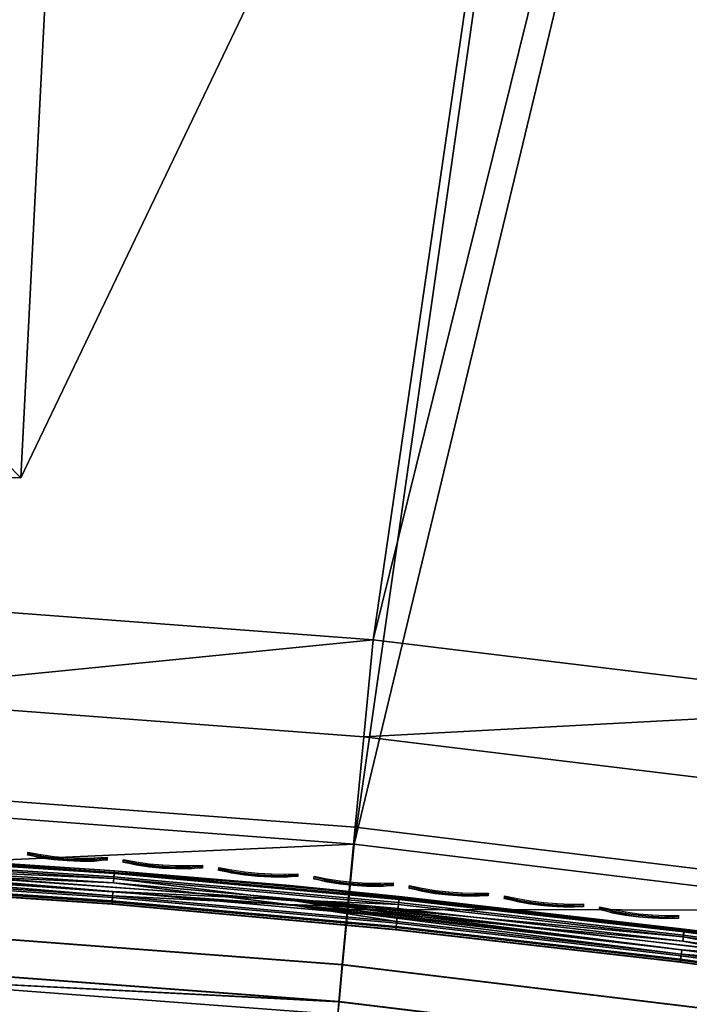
# Model space of a CAD drawing. Header units: inches. Extents: x 0 to 44.3, y -38.2 to 0.
# Tile 8 of 256: x 2.5 to 4.4, y -28.1 to -25.3. Entities that reach past the tile are written whole.
import ezdxf

# ---------------------------------------------------------------- set-up
doc = ezdxf.new("R2010")
doc.units = ezdxf.units.IN
doc.header["$LTSCALE"] = 0.03937
doc.header["$MEASUREMENT"] = 0
for name, color, linetype in [('A-FURN-3-ST', 151, 'Continuous'), ('A-FURN-3-ST-LGHW', 32, 'Continuous'), ('A-FURN-3-ST-SEAM', 250, 'Continuous'), ('A-FURN-3-STITCH', 15, 'Continuous')]:
    doc.layers.add(name, color=color, linetype=linetype)

msp = doc.modelspace()

# ---------------------------------------------------------------- meshes
at = {"layer": 'A-FURN-3-ST'}
mesh = msp.add_polyface(dxfattribs=at)
corners = [(6.711, -27.5344, 18), (14.9018, -7.4229, 18), (12.8471, -6.9097, 18), (5.1082, -27.2662, 18), (10.7749, -6.4728, 18), (8.6879, -6.1129, 18), (3.4949, -27.0709, 18), (6.5891, -5.8303, 18), (1.8744, -26.9491, 18), (4.4812, -5.6256, 18), (2.3672, -5.4989, 18), (0.25, -26.9009, 18), (13.0923, -5.8374, 5.5), (13.0839, -5.8745, 5.3087), (10.9729, -5.4295, 5.3087), (12.9806, -6.3247, 5), (10.8864, -5.8833, 5), (13.0234, -6.1382, 5.0381), (10.9223, -5.6953, 5.0381), (10.9527, -5.536, 5.1464), (13.0597, -5.9801, 5.1464), (8.7773, -5.5196, 5), (12.9107, -6.6322, 17.9625), (10.8281, -6.1931, 17.9625), (8.7307, -5.8314, 17.9625), (6.6214, -5.5475, 17.9625), (13.0842, -5.874, 17.1847), (13.0923, -5.8374, 16.9), (10.9732, -5.429, 17.1847), (13.0598, -5.9811, 17.45), (10.9528, -5.537, 17.45), (13.0208, -6.1515, 17.6778), (10.9203, -5.7087, 17.6778), (12.97, -6.3736, 17.8526), (10.8777, -5.9325, 17.8526), (8.7706, -5.5691, 17.8526), (15.057, -6.8433, 5), (6.6008, -28.1242, 5), (5.0253, -27.8604, 5), (3.4395, -27.6684, 5), (6.6562, -5.2341, 5), (1.8467, -27.5485, 5), (4.526, -5.0273, 5), (2.3897, -4.8994, 5), (0.25, -27.5009, 5)]
mesh.append_faces([[corners[k] for k in face] for face in [(0, 1, 2), (0, 2, 3), (3, 2, 4), (3, 4, 5), (3, 5, 6), (6, 5, 7), (6, 7, 8), (8, 7, 9), (8, 9, 10), (10, 11, 8), (12, 13, 14), (15, 16, 17), (17, 16, 18), (17, 18, 19, 20), (20, 19, 14, 13), (16, 21, 18), (2, 22, 4), (4, 22, 23), (4, 23, 5), (5, 23, 24), (5, 24, 7), (7, 24, 25), (26, 27, 28), (29, 26, 28, 30), (31, 29, 30, 32), (33, 31, 32, 34), (22, 33, 34, 23), (23, 34, 35, 24), (36, 37, 15), (15, 38, 16), (16, 38, 21), (21, 38, 39), (21, 39, 40), (40, 39, 41), (40, 41, 42), (42, 41, 43), (43, 41, 44)]])
mesh = msp.add_polyface(dxfattribs=at)
corners = [(8.1627, -28.4591, 5), (8.1185, -28.6453, 5.0381), (6.5652, -28.3122, 5.0381), (6.6008, -28.1242, 5), (4.9983, -28.0498, 5.0381), (5.0253, -27.8604, 5), (3.4212, -27.8588, 5.0381), (6.508, -28.6155, 5.5), (4.9551, -28.3555, 5.5), (6.5149, -28.5781, 5.3087), (4.9603, -28.3177, 5.3087), (4.9755, -28.2104, 5.1464), (6.535, -28.4715, 5.1464), (3.3921, -28.1661, 5.5), (3.3954, -28.1282, 5.3087), (3.4057, -28.0203, 5.1464), (4.9551, -28.3555, 16.9), (3.3921, -28.1661, 16.9), (6.508, -28.6155, 16.9), (6.5145, -28.5786, 17.1847), (4.9598, -28.3183, 17.1847), (9.7938, -28.5612, 17.9625), (9.8719, -28.2874, 18), (8.2345, -28.1521, 17.9625), (8.3, -27.875, 18), (6.6582, -27.8141, 17.9625), (6.711, -27.5344, 18), (5.0683, -27.548, 17.9625), (5.1082, -27.2662, 18), (3.4679, -27.3543, 17.9625), (9.7209, -28.8163, 17.8526), (8.1734, -28.4102, 17.8526), (6.609, -28.0748, 17.8526), (5.0311, -27.8107, 17.8526), (3.4428, -27.6185, 17.8526), (8.121, -28.632, 17.6778), (6.5668, -28.2987, 17.6778), (4.9992, -28.0363, 17.6778), (3.4213, -27.8453, 17.6778), (6.5346, -28.4705, 17.45), (4.9749, -28.2094, 17.45), (3.4049, -28.0193, 17.45), (3.395, -28.1287, 17.1847), (14.9018, -7.4229, 18), (15.057, -6.8433, 5), (12.9806, -6.3247, 5)]
mesh.append_faces([[corners[k] for k in face] for face in [(0, 1, 2), (0, 2, 3), (3, 2, 4), (3, 4, 5), (5, 4, 6), (7, 8, 9), (9, 8, 10), (9, 10, 11, 12), (12, 11, 4, 2), (8, 13, 10), (10, 14, 15, 11), (11, 15, 6, 4), (7, 16, 8), (8, 16, 17), (18, 19, 16), (16, 19, 20), (16, 20, 17), (21, 22, 23), (23, 22, 24), (23, 24, 25), (25, 24, 26), (25, 26, 27), (27, 26, 28), (27, 28, 29), (30, 21, 23, 31), (31, 23, 25, 32), (32, 25, 27, 33), (33, 27, 29, 34), (35, 31, 32, 36), (36, 32, 33, 37), (37, 33, 34, 38), (39, 36, 37, 40), (40, 37, 38, 41), (19, 39, 40, 20), (20, 40, 41, 42), (24, 43, 26), (44, 0, 3), (45, 3, 5)]])
mesh = msp.add_polyface(dxfattribs=at)
corners = [(5.0253, -27.8604, 5), (3.4212, -27.8588, 5.0381), (3.4395, -27.6684, 5), (1.837, -27.7396, 5.0381), (1.8467, -27.5485, 5), (0.2493, -27.6922, 5.0381), (0.25, -27.5009, 5), (4.9603, -28.3177, 5.3087), (3.3921, -28.1661, 5.5), (3.3954, -28.1282, 5.3087), (1.822, -28.0478, 5.5), (1.8236, -28.0098, 5.3087), (1.8289, -27.9016, 5.1464), (3.4057, -28.0203, 5.1464), (0.2482, -28.0009, 5.5), (0.2483, -27.9628, 5.3087), (0.2487, -27.8544, 5.1465), (4.9551, -28.3555, 5.5), (3.3921, -28.1661, 16.9), (1.822, -28.0478, 16.9), (4.9598, -28.3183, 17.1847), (3.395, -28.1287, 17.1847), (1.8231, -28.0104, 17.1847), (0.2482, -28.0009, 16.9), (0.2484, -27.9171, 17.3209), (1.828, -27.9006, 17.45), (0.2485, -27.8155, 17.5111), (1.8363, -27.726, 17.6778), (0.2487, -27.6787, 17.6778), (0.249, -27.512, 17.8146), (1.8474, -27.4984, 17.8526), (0.2493, -27.3218, 17.9162), (1.8604, -27.2334, 17.9625), (0.2497, -27.1155, 17.9789), (1.8744, -26.9491, 18), (0.25, -26.9009, 18), (3.4679, -27.3543, 17.9625), (5.1082, -27.2662, 18), (3.4949, -27.0709, 18), (3.4428, -27.6185, 17.8526), (3.4213, -27.8453, 17.6778), (3.4049, -28.0193, 17.45)]
mesh.append_faces([[corners[k] for k in face] for face in [(0, 1, 2), (2, 1, 3), (2, 3, 4), (4, 3, 5), (4, 5, 6), (7, 8, 9), (8, 10, 9), (9, 10, 11), (9, 11, 12, 13), (13, 12, 3, 1), (10, 14, 11), (11, 15, 12), (12, 16, 3), (3, 16, 5), (17, 18, 8), (8, 18, 19), (8, 19, 10), (10, 19, 14), (18, 20, 21), (18, 21, 19), (19, 21, 22), (19, 22, 23), (24, 22, 25), (26, 25, 27), (28, 27, 29), (29, 27, 30), (29, 30, 31), (31, 30, 32), (31, 32, 33), (33, 32, 34), (33, 34, 35), (36, 37, 38), (36, 38, 32), (32, 38, 34), (39, 36, 32, 30), (40, 39, 30, 27), (41, 40, 27, 25), (21, 41, 25, 22)]])
at = {"layer": 'A-FURN-3-ST-LGHW'}
mesh = msp.add_polyface(dxfattribs=at)
corners = [(0.2403, -24.3245, 5.0002), (2.6309, -23.3191, 5.0002), (2.286, -23.3969, 5.0002), (2.9785, -23.3842, 5.0002), (3.2719, -23.5816, 5.0002), (3.4631, -23.8791, 5.0002), (3.5208, -24.2281, 5.0002), (3.4356, -24.5713, 5.0002), (2.4647, -26.5968, 5.0002), (0.2163, -26.5729, 5.0002), (2.286, -23.3969, 4.7504), (2.6309, -23.3191, 4.7504), (2.9785, -23.3842, 4.7504), (3.2719, -23.5816, 4.7504), (3.4631, -23.8791, 4.7504), (3.5208, -24.2281, 4.7504), (3.4356, -24.5713, 4.7504), (0.2403, -24.3245, 4.7504), (0.2163, -26.5729, 4.7504), (2.4647, -26.5968, 4.7504)]
mesh.append_faces([[corners[k] for k in face] for face in [(1, 10, 2), (1, 11, 10), (3, 11, 1), (3, 12, 11), (4, 12, 3), (4, 13, 12), (5, 13, 4), (5, 14, 13), (6, 14, 5), (6, 15, 14), (16, 6, 7), (16, 15, 6), (19, 7, 8), (19, 16, 7), (0, 10, 17), (0, 2, 10)]])
mesh.append_faces([[corners[k] for k in face] for face in [(0, 1, 2), (11, 17, 10), (18, 8, 9), (17, 9, 0)]], dxfattribs={"vtx0": -1})
mesh.append_faces([[corners[k] for k in face] for face in [(0, 3, 1), (0, 4, 3), (0, 5, 4), (0, 6, 5), (0, 7, 6), (0, 8, 7), (11, 18, 17), (11, 19, 18), (11, 16, 19), (11, 15, 16), (11, 14, 15), (11, 13, 14)]], dxfattribs={"vtx0": -1, "vtx2": -1})
mesh.append_faces([[corners[k] for k in face] for face in [(0, 9, 8), (11, 12, 13), (18, 19, 8), (17, 18, 9)]], dxfattribs={"vtx2": -1})
at = {"layer": 'A-FURN-3-ST-SEAM'}
mesh = msp.add_polyface(dxfattribs=at)
corners = [(3.2486, -27.8311, 17.7271), (4.4024, -27.9391, 17.7208), (3.5691, -27.8438, 17.7208), (2.7367, -27.7687, 17.7208), (3.5705, -27.8292, 17.7078), (2.7378, -27.7541, 17.7078), (3.5713, -27.8207, 17.6902), (2.7384, -27.7456, 17.6902), (3.2524, -27.7885, 17.6706), (4.4051, -27.9161, 17.6902), (1.7537, -27.6814, 17.6706), (1.907, -27.6905, 17.6902), (1.9066, -27.699, 17.7078), (1.9059, -27.7136, 17.7208), (1.7519, -27.7241, 17.7271), (1.4913, -27.6936, 17.7208), (1.078, -27.6552, 17.6902), (1.4922, -27.6704, 17.6902), (1.4919, -27.6789, 17.7078), (4.4045, -27.9213, 17.6522), (3.5708, -27.826, 17.6522), (2.738, -27.7509, 17.6522), (3.5696, -27.8388, 17.6377), (2.7371, -27.7637, 17.6377), (3.5679, -27.8562, 17.6292), (2.7358, -27.7812, 17.6292), (3.2475, -27.8444, 17.628), (4.4009, -27.9515, 17.6292), (1.7513, -27.7375, 17.628), (1.9053, -27.7261, 17.6292), (1.9062, -27.7087, 17.6377), (1.9068, -27.6958, 17.6522), (1.492, -27.6757, 17.6522), (1.0778, -27.6605, 17.6522), (1.4909, -27.706, 17.6292), (1.4915, -27.6886, 17.6377), (4.3934, -28.0133, 17.6842), (4.3942, -28.007, 17.7027), (3.5625, -27.9119, 17.7027), (3.5619, -27.9182, 17.6842), (2.7318, -27.837, 17.7027), (2.7314, -27.8433, 17.6842), (1.9027, -27.782, 17.7027), (1.9024, -27.7883, 17.6842), (4.3957, -27.9942, 17.7173), (3.5638, -27.8991, 17.7173), (2.7327, -27.8241, 17.7173), (1.9033, -27.7691, 17.7173), (3.5654, -27.8816, 17.7259), (2.734, -27.8066, 17.7259), (1.9041, -27.7516, 17.7259), (4.3978, -27.9768, 17.7259), (1.9024, -27.7871, 17.6648), (2.7314, -27.842, 17.6648), (3.5621, -27.917, 17.6648), (4.3936, -28.0121, 17.6648), (1.9028, -27.7785, 17.6473), (2.7321, -27.8335, 17.6473), (3.5629, -27.9085, 17.6473), (4.3946, -28.0036, 17.6473), (1.9035, -27.7639, 17.6344), (2.7331, -27.8189, 17.6344), (3.5643, -27.8939, 17.6344), (4.3963, -27.9891, 17.6344)]
mesh.append_faces([[corners[k] for k in face] for face in [(0, 1, 2), (0, 2, 3), (3, 2, 4, 5), (5, 4, 6, 7), (7, 6, 8), (8, 6, 9), (8, 10, 7), (7, 10, 11), (7, 11, 12, 5), (5, 12, 13, 3), (3, 13, 14), (14, 13, 15), (16, 17, 10), (10, 17, 11), (14, 0, 3), (17, 18, 12, 11), (18, 15, 13, 12), (8, 19, 20), (8, 20, 21), (21, 20, 22, 23), (23, 22, 24, 25), (25, 24, 26), (26, 24, 27), (26, 28, 25), (25, 28, 29), (25, 29, 30, 23), (23, 30, 31, 21), (21, 31, 10), (10, 31, 32), (10, 32, 33), (28, 34, 29), (10, 8, 21), (34, 35, 30, 29), (35, 32, 31, 30), (36, 37, 38, 39), (39, 38, 40, 41), (41, 40, 42, 43), (37, 44, 45, 38), (38, 45, 46, 40), (40, 46, 47, 42), (45, 48, 49, 46), (46, 49, 50, 47), (51, 0, 48), (48, 0, 49), (49, 0, 14), (49, 14, 50), (43, 52, 53, 41), (41, 53, 54, 39), (39, 54, 55, 36), (52, 56, 57, 53), (53, 57, 58, 54), (54, 58, 59, 55), (56, 60, 61, 57), (57, 61, 62, 58), (58, 62, 63, 59), (60, 28, 61), (61, 28, 26), (61, 26, 62), (62, 26, 63)]])
mesh = msp.add_polyface(dxfattribs=at)
corners = [(6.2216, -28.2367, 17.7271), (6.9001, -28.3472, 17.7208), (6.0686, -28.1907, 17.7208), (5.2358, -28.0547, 17.7208), (6.0711, -28.1763, 17.7078), (5.2379, -28.0402, 17.7078), (6.0725, -28.1678, 17.6902), (5.2391, -28.0318, 17.6902), (6.229, -28.1946, 17.6706), (6.9045, -28.3244, 17.6902), (4.7451, -27.9596, 17.6706), (4.4051, -27.9161, 17.6902), (4.4041, -27.9246, 17.7078), (4.4024, -27.9391, 17.7208), (4.7395, -28.0021, 17.7271), (3.2486, -27.8311, 17.7271), (3.2524, -27.7885, 17.6706), (3.5713, -27.8207, 17.6902), (3.5705, -27.8292, 17.7078), (3.5691, -27.8438, 17.7208), (6.9035, -28.3296, 17.6522), (6.0716, -28.1731, 17.6522), (5.2383, -28.037, 17.6522), (6.0694, -28.1858, 17.6377), (5.2365, -28.0498, 17.6377), (6.0665, -28.203, 17.6292), (5.234, -28.0671, 17.6292), (6.2193, -28.2499, 17.628), (6.8978, -28.3594, 17.6292), (4.7377, -28.0153, 17.628), (4.4009, -27.9515, 17.6292), (4.403, -27.9342, 17.6377), (4.4045, -27.9213, 17.6522), (3.2475, -27.8444, 17.628), (3.5679, -27.8562, 17.6292), (3.5696, -27.8388, 17.6377), (3.5708, -27.826, 17.6522), (6.8858, -28.4205, 17.6842), (6.887, -28.4143, 17.7027), (6.0571, -28.2582, 17.7027), (6.0561, -28.2644, 17.6842), (5.2259, -28.1224, 17.7027), (5.225, -28.1287, 17.6842), (4.3942, -28.007, 17.7027), (4.3934, -28.0133, 17.6842), (6.0593, -28.2454, 17.7173), (5.2278, -28.1097, 17.7173), (4.3957, -27.9942, 17.7173), (6.0622, -28.2282, 17.7259), (5.2303, -28.0923, 17.7259), (4.3978, -27.9768, 17.7259), (3.5654, -27.8816, 17.7259), (3.5638, -27.8991, 17.7173), (6.8928, -28.3845, 17.7259), (4.3936, -28.0121, 17.6648), (5.2252, -28.1275, 17.6648), (6.0563, -28.2632, 17.6648), (6.886, -28.4193, 17.6648), (4.3946, -28.0036, 17.6473), (5.2264, -28.119, 17.6473), (6.0577, -28.2547, 17.6473), (6.8877, -28.4109, 17.6473), (4.3963, -27.9891, 17.6344), (5.2285, -28.1045, 17.6344), (6.0601, -28.2403, 17.6344), (6.8904, -28.3965, 17.6344)]
mesh.append_faces([[corners[k] for k in face] for face in [(0, 1, 2), (0, 2, 3), (3, 2, 4, 5), (5, 4, 6, 7), (7, 6, 8), (8, 6, 9), (8, 10, 7), (7, 10, 11), (7, 11, 12, 5), (5, 12, 13, 3), (3, 13, 14), (14, 13, 15), (16, 11, 10), (14, 0, 3), (12, 11, 17, 18), (18, 19, 13, 12), (8, 20, 21), (8, 21, 22), (22, 21, 23, 24), (24, 23, 25, 26), (26, 25, 27), (27, 25, 28), (27, 29, 26), (26, 29, 30), (26, 30, 31, 24), (24, 31, 32, 22), (22, 32, 10), (10, 32, 16), (33, 30, 29), (10, 8, 22), (31, 30, 34, 35), (35, 36, 32, 31), (37, 38, 39, 40), (40, 39, 41, 42), (42, 41, 43, 44), (39, 45, 46, 41), (41, 46, 47, 43), (45, 48, 49, 46), (46, 49, 50, 47), (47, 50, 51, 52), (53, 0, 48), (48, 0, 49), (0, 14, 49), (49, 14, 50), (14, 15, 50), (44, 54, 55, 42), (42, 55, 56, 40), (40, 56, 57, 37), (54, 58, 59, 55), (55, 59, 60, 56), (56, 60, 61, 57), (58, 62, 63, 59), (59, 63, 64, 60), (33, 29, 62), (62, 29, 63), (29, 27, 63), (63, 27, 64), (64, 27, 65)]])
at = {"layer": 'A-FURN-3-STITCH'}
mesh = msp.add_polyface(dxfattribs=at)
corners = [(2.7167, -27.715, 17.7259), (2.6781, -27.7168, 17.7322), (2.6781, -27.7172, 17.7374), (2.7168, -27.7128, 17.7273), (2.6392, -27.717, 17.736), (2.6392, -27.7173, 17.7412), (2.6784, -27.7129, 17.7403), (2.7171, -27.7085, 17.7302), (2.6002, -27.7154, 17.7372), (2.6002, -27.7158, 17.7424), (2.6395, -27.713, 17.7441), (2.6787, -27.7082, 17.738), (2.7172, -27.7064, 17.7317), (2.5612, -27.7121, 17.736), (2.5612, -27.7125, 17.7412), (2.6004, -27.7114, 17.7454), (2.6398, -27.7084, 17.7418), (2.5227, -27.7071, 17.7321), (2.5226, -27.7075, 17.7373), (2.5615, -27.7081, 17.7441), (2.6007, -27.7068, 17.7431), (2.4846, -27.7004, 17.7258), (2.4848, -27.6983, 17.7273), (2.5229, -27.7032, 17.7403), (2.5618, -27.7035, 17.7418), (2.485, -27.694, 17.7302), (2.5232, -27.6985, 17.738), (2.4852, -27.6918, 17.7317)]
mesh.append_faces([[corners[k] for k in face] for face in [(0, 1, 2, 3), (1, 4, 5, 2), (3, 2, 6, 7), (4, 8, 9, 5), (2, 5, 10, 6), (7, 6, 11, 12), (8, 13, 14, 9), (5, 9, 15, 10), (6, 10, 16, 11), (13, 17, 18, 14), (9, 14, 19, 15), (10, 15, 20, 16), (17, 21, 22, 18), (14, 18, 23, 19), (15, 19, 24, 20), (18, 22, 25, 23), (19, 23, 26, 24), (23, 25, 27, 26)]])
mesh = msp.add_polyface(dxfattribs=at)
corners = [(2.9958, -27.7378, 17.7259), (2.9572, -27.7393, 17.7322), (2.9572, -27.7397, 17.7374), (2.9959, -27.7356, 17.7273), (2.9183, -27.7391, 17.736), (2.9183, -27.7395, 17.7412), (2.9575, -27.7354, 17.7403), (2.9962, -27.7313, 17.7302), (2.8793, -27.7372, 17.7372), (2.8792, -27.7376, 17.7424), (2.9186, -27.7352, 17.7441), (2.9578, -27.7307, 17.738), (2.9964, -27.7291, 17.7317), (2.8404, -27.7336, 17.736), (2.8403, -27.734, 17.7412), (2.8795, -27.7333, 17.7454), (2.9189, -27.7305, 17.7418), (2.8018, -27.7283, 17.7321), (2.8018, -27.7287, 17.7373), (2.8406, -27.7297, 17.7441), (2.8799, -27.7286, 17.7431), (2.7638, -27.7214, 17.7258), (2.764, -27.7192, 17.7273), (2.8021, -27.7244, 17.7403), (2.841, -27.725, 17.7418), (2.7643, -27.7149, 17.7302), (2.8024, -27.7197, 17.738), (2.7645, -27.7128, 17.7317)]
mesh.append_faces([[corners[k] for k in face] for face in [(0, 1, 2, 3), (1, 4, 5, 2), (3, 2, 6, 7), (4, 8, 9, 5), (2, 5, 10, 6), (7, 6, 11, 12), (8, 13, 14, 9), (5, 9, 15, 10), (6, 10, 16, 11), (13, 17, 18, 14), (9, 14, 19, 15), (10, 15, 20, 16), (17, 21, 22, 18), (14, 18, 23, 19), (15, 19, 24, 20), (18, 22, 25, 23), (19, 23, 26, 24), (23, 25, 27, 26)]])
mesh = msp.add_polyface(dxfattribs=at)
corners = [(3.2747, -27.7628, 17.7259), (3.2361, -27.764, 17.7322), (3.2361, -27.7644, 17.7374), (3.2748, -27.7606, 17.7273), (3.1972, -27.7635, 17.736), (3.1972, -27.7639, 17.7412), (3.2364, -27.7601, 17.7403), (3.2752, -27.7563, 17.7302), (3.1582, -27.7613, 17.7372), (3.1581, -27.7617, 17.7424), (3.1975, -27.7596, 17.7441), (3.2368, -27.7554, 17.738), (3.2753, -27.7542, 17.7317), (3.1193, -27.7574, 17.736), (3.1193, -27.7578, 17.7412), (3.1585, -27.7574, 17.7454), (3.1979, -27.7549, 17.7418), (3.0808, -27.7518, 17.7321), (3.0807, -27.7522, 17.7373), (3.1196, -27.7535, 17.7441), (3.1588, -27.7527, 17.7431), (3.0429, -27.7445, 17.7258), (3.043, -27.7424, 17.7273), (3.0811, -27.7479, 17.7403), (3.12, -27.7488, 17.7418), (3.0434, -27.7381, 17.7302), (3.0814, -27.7432, 17.738), (3.0436, -27.7359, 17.7317)]
mesh.append_faces([[corners[k] for k in face] for face in [(0, 1, 2, 3), (1, 4, 5, 2), (3, 2, 6, 7), (4, 8, 9, 5), (2, 5, 10, 6), (7, 6, 11, 12), (8, 13, 14, 9), (5, 9, 15, 10), (6, 10, 16, 11), (13, 17, 18, 14), (9, 14, 19, 15), (10, 15, 20, 16), (17, 21, 22, 18), (14, 18, 23, 19), (15, 19, 24, 20), (18, 22, 25, 23), (19, 23, 26, 24), (23, 25, 27, 26)]])
mesh = msp.add_polyface(dxfattribs=at)
corners = [(3.5533, -27.79, 17.7259), (3.5148, -27.7909, 17.7322), (3.5147, -27.7913, 17.7374), (3.5535, -27.7878, 17.7273), (3.4759, -27.7901, 17.736), (3.4758, -27.7905, 17.7412), (3.5151, -27.787, 17.7403), (3.5539, -27.7835, 17.7302), (3.4369, -27.7876, 17.7372), (3.4368, -27.788, 17.7424), (3.4762, -27.7862, 17.7441), (3.5155, -27.7823, 17.738), (3.5541, -27.7814, 17.7317), (3.398, -27.7834, 17.736), (3.398, -27.7838, 17.7412), (3.4372, -27.7837, 17.7454), (3.4766, -27.7815, 17.7418), (3.3595, -27.7775, 17.7321), (3.3595, -27.7778, 17.7373), (3.3984, -27.7795, 17.7441), (3.4376, -27.779, 17.7431), (3.3217, -27.7699, 17.7258), (3.3219, -27.7678, 17.7273), (3.3599, -27.7735, 17.7403), (3.3988, -27.7748, 17.7418), (3.3223, -27.7635, 17.7302), (3.3603, -27.7689, 17.738), (3.3225, -27.7613, 17.7317)]
mesh.append_faces([[corners[k] for k in face] for face in [(0, 1, 2, 3), (1, 4, 5, 2), (3, 2, 6, 7), (4, 8, 9, 5), (2, 5, 10, 6), (7, 6, 11, 12), (8, 13, 14, 9), (5, 9, 15, 10), (6, 10, 16, 11), (13, 17, 18, 14), (9, 14, 19, 15), (10, 15, 20, 16), (17, 21, 22, 18), (14, 18, 23, 19), (15, 19, 24, 20), (18, 22, 25, 23), (19, 23, 26, 24), (23, 25, 27, 26)]])
mesh = msp.add_polyface(dxfattribs=at)
corners = [(3.8318, -27.8194, 17.7259), (3.7932, -27.8201, 17.7322), (3.7932, -27.8204, 17.7374), (3.832, -27.8173, 17.7273), (3.7543, -27.819, 17.736), (3.7543, -27.8193, 17.7412), (3.7936, -27.8162, 17.7403), (3.8324, -27.813, 17.7302), (3.7153, -27.8161, 17.7372), (3.7153, -27.8165, 17.7424), (3.7547, -27.815, 17.7441), (3.794, -27.8115, 17.738), (3.8326, -27.8109, 17.7317), (3.6765, -27.8116, 17.736), (3.6765, -27.812, 17.7412), (3.7157, -27.8122, 17.7454), (3.7551, -27.8104, 17.7418), (3.6381, -27.8054, 17.7321), (3.6381, -27.8057, 17.7373), (3.6769, -27.8077, 17.7441), (3.7162, -27.8076, 17.7431), (3.6003, -27.7975, 17.7258), (3.6005, -27.7954, 17.7273), (3.6385, -27.8015, 17.7403), (3.6773, -27.803, 17.7418), (3.6009, -27.7911, 17.7302), (3.6389, -27.7968, 17.738), (3.6011, -27.7889, 17.7317)]
mesh.append_faces([[corners[k] for k in face] for face in [(0, 1, 2, 3), (1, 4, 5, 2), (3, 2, 6, 7), (4, 8, 9, 5), (2, 5, 10, 6), (7, 6, 11, 12), (8, 13, 14, 9), (5, 9, 15, 10), (6, 10, 16, 11), (13, 17, 18, 14), (9, 14, 19, 15), (10, 15, 20, 16), (17, 21, 22, 18), (14, 18, 23, 19), (15, 19, 24, 20), (18, 22, 25, 23), (19, 23, 26, 24), (23, 25, 27, 26)]])
mesh = msp.add_polyface(dxfattribs=at)
corners = [(4.11, -27.8511, 17.7259), (4.0714, -27.8514, 17.7322), (4.0714, -27.8518, 17.7374), (4.1102, -27.849, 17.7273), (4.0325, -27.85, 17.736), (4.0325, -27.8504, 17.7412), (4.0718, -27.8475, 17.7403), (4.1107, -27.8447, 17.7302), (3.9936, -27.8469, 17.7372), (3.9935, -27.8473, 17.7424), (4.0329, -27.8461, 17.7441), (4.0723, -27.8429, 17.738), (4.1109, -27.8425, 17.7317), (3.9548, -27.842, 17.736), (3.9548, -27.8424, 17.7412), (3.994, -27.843, 17.7454), (4.0334, -27.8414, 17.7418), (3.9164, -27.8355, 17.7321), (3.9164, -27.8359, 17.7373), (3.9552, -27.8381, 17.7441), (3.9945, -27.8383, 17.7431), (3.8787, -27.8273, 17.7258), (3.8789, -27.8252, 17.7273), (3.9168, -27.8316, 17.7403), (3.9557, -27.8335, 17.7418), (3.8794, -27.8209, 17.7302), (3.9173, -27.8269, 17.738), (3.8796, -27.8188, 17.7317)]
mesh.append_faces([[corners[k] for k in face] for face in [(0, 1, 2, 3), (1, 4, 5, 2), (3, 2, 6, 7), (4, 8, 9, 5), (2, 5, 10, 6), (7, 6, 11, 12), (8, 13, 14, 9), (5, 9, 15, 10), (6, 10, 16, 11), (13, 17, 18, 14), (9, 14, 19, 15), (10, 15, 20, 16), (17, 21, 22, 18), (14, 18, 23, 19), (15, 19, 24, 20), (18, 22, 25, 23), (19, 23, 26, 24), (23, 25, 27, 26)]])
mesh = msp.add_polyface(dxfattribs=at)
corners = [(4.388, -27.885, 17.7259), (4.3494, -27.885, 17.7322), (4.3493, -27.8854, 17.7374), (4.3882, -27.8829, 17.7273), (4.3105, -27.8833, 17.736), (4.3105, -27.8837, 17.7412), (4.3498, -27.8811, 17.7403), (4.3887, -27.8786, 17.7302), (4.2716, -27.8799, 17.7372), (4.2715, -27.8802, 17.7424), (4.3109, -27.8794, 17.7441), (4.3503, -27.8765, 17.738), (4.3889, -27.8764, 17.7317), (4.2328, -27.8747, 17.736), (4.2328, -27.8751, 17.7412), (4.272, -27.8759, 17.7454), (4.3115, -27.8747, 17.7418), (4.1945, -27.8679, 17.7321), (4.1945, -27.8682, 17.7373), (4.2333, -27.8708, 17.7441), (4.2725, -27.8713, 17.7431), (4.1569, -27.8594, 17.7258), (4.1571, -27.8573, 17.7273), (4.195, -27.8639, 17.7403), (4.2338, -27.8661, 17.7418), (4.1576, -27.853, 17.7302), (4.1955, -27.8593, 17.738), (4.1578, -27.8508, 17.7317)]
mesh.append_faces([[corners[k] for k in face] for face in [(0, 1, 2, 3), (1, 4, 5, 2), (3, 2, 6, 7), (4, 8, 9, 5), (2, 5, 10, 6), (7, 6, 11, 12), (8, 13, 14, 9), (5, 9, 15, 10), (6, 10, 16, 11), (13, 17, 18, 14), (9, 14, 19, 15), (10, 15, 20, 16), (17, 21, 22, 18), (14, 18, 23, 19), (15, 19, 24, 20), (18, 22, 25, 23), (19, 23, 26, 24), (23, 25, 27, 26)]])

doc.saveas('drawing.dxf')
